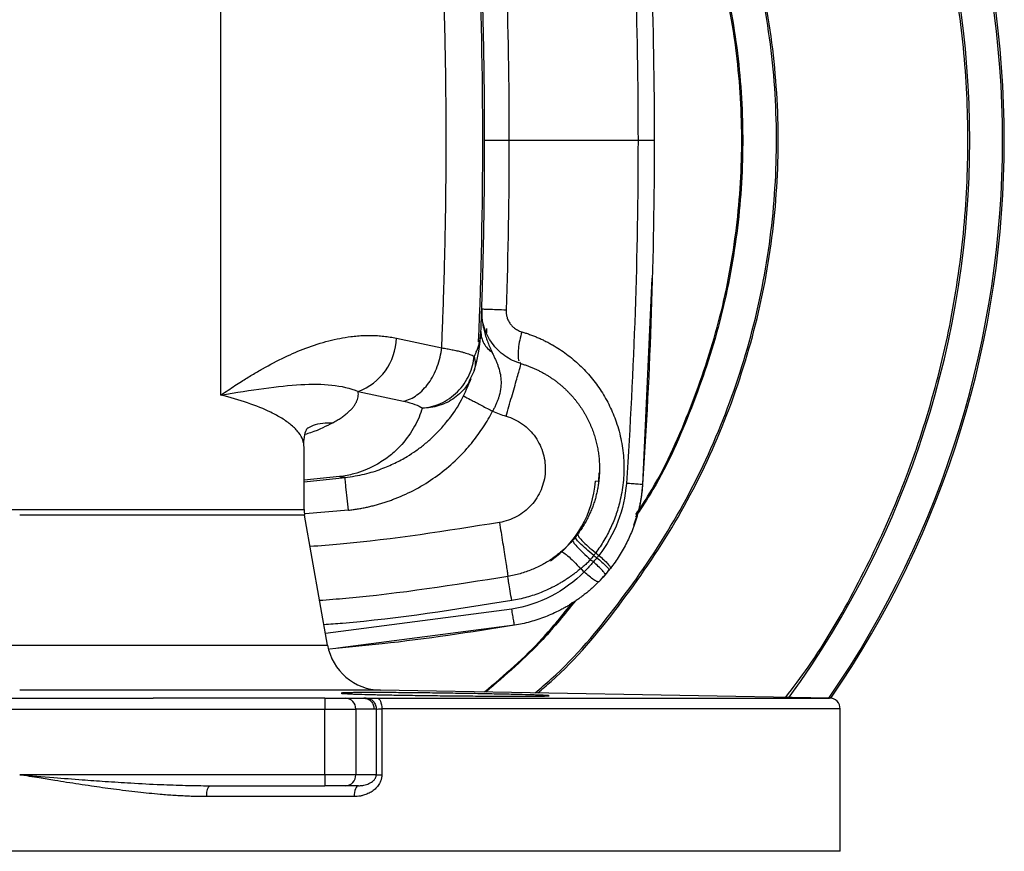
# Model space of a CAD drawing. Header units: millimetres. Extents: x 415 to 1550, y 0 to 812.
# Tile 39 of 51: x 814 to 904, y 657 to 733. Entities that reach past the tile are written whole.
import ezdxf

# ---------------------------------------------------------------- set-up
doc = ezdxf.new("R2010")
doc.units = ezdxf.units.MM

msp = doc.modelspace()

# ---------------------------------------------------------------- linework, layer by layer
at = {"color": 7, "linetype": 'Continuous', "lineweight": 25}
for p, q in [((832.129, 699.077), (832.129, 745.632)), ((858.468, 722.355), (856.244, 722.355)), ((870.262, 722.355), (858.468, 722.355)), ((871.744, 722.355), (870.262, 722.355)), ((871.531, 709.763), (870.678, 690.893)), ((856.415, 705.151), (856.4, 704.767)), ((848.178, 704.275), (852.318, 703.394)), ((859.565, 701.949), (859.466, 702.078)), ((855.283, 701.282), (854.954, 700.624)), ((844.686, 699.394), (848.826, 698.513)), ((839.744, 688.617), (839.744, 694.298)), ((839.744, 691.141), (843.486, 691.529)), ((866.687, 691.164), (866.723, 691.956)), ((866.687, 691.164), (866.362, 691.186)), ((841.884, 676.219), (839.79, 688.096)), ((858.967, 678.024), (842.829, 675.922)), ((887.762, 671.372), (846.721, 672.088)), ((841.644, 671.355), (825.951, 671.355)), ((841.644, 671.355), (841.644, 670.355)), ((843.523, 671.355), (845.203, 671.355)), ((785.845, 670.355), (841.644, 670.355)), ((841.644, 664.355), (841.644, 670.355)), ((841.644, 670.355), (844.463, 670.355)), ((844.463, 670.355), (844.463, 664.355)), ((846.138, 670.355), (844.463, 670.355)), ((846.344, 670.362), (846.138, 670.355)), ((846.344, 664.355), (846.344, 670.362)), ((846.843, 670.372), (846.843, 664.355)), ((888.744, 657.355), (888.744, 670.372)), ((841.644, 664.355), (813.744, 664.355)), ((841.644, 664.355), (841.644, 663.355)), ((844.463, 664.355), (841.644, 664.355)), ((846.344, 664.355), (844.463, 664.355)), ((831.065, 663.355), (841.644, 663.355)), ((844.718, 663.355), (843.523, 663.355)), ((844.31, 662.355), (830.837, 662.355))]:
    msp.add_line(p, q, dxfattribs=at)
at = {"color": 8, "linetype": 'Continuous', "lineweight": 25}
for p, q in [((842.969, 691.616), (839.744, 691.296)), ((843.797, 688.548), (839.831, 688.212)), ((839.79, 688.096), (813.744, 688.096)), ((858.727, 679.493), (841.699, 677.271)), ((785.604, 676.219), (841.884, 676.219)), ((846.721, 672.088), (813.744, 672.088)), ((846.409, 671.372), (887.762, 671.372)), ((888.744, 670.372), (846.843, 670.372)), ((888.744, 657.355), (738.744, 657.355))]:
    msp.add_line(p, q, dxfattribs=at)
at = {"color": 8, "linetype": 'Continuous', "lineweight": 25, "flags": 128}
msp.add_lwpolyline([(812.225, 688.617), (815.264, 688.617), (818.283, 688.617), (821.24, 688.617), (824.094, 688.617), (826.807, 688.617), (829.341, 688.617), (831.662, 688.617), (833.739, 688.617), (835.542, 688.617), (837.047, 688.617), (838.233, 688.617), (839.085, 688.617), (839.591, 688.617), (839.744, 688.617)], dxfattribs=at)
at = {"color": 7, "linetype": 'Continuous', "lineweight": 25, "flags": 128}
msp.add_lwpolyline([(844.718, 663.355), (844.638, 663.335), (844.562, 663.279), (844.491, 663.186), (844.429, 663.062), (844.379, 662.91), (844.341, 662.737), (844.318, 662.55), (844.31, 662.355)], dxfattribs=at)
at = {"color": 8, "linetype": 'Continuous', "lineweight": 25}
for centre, radius, start, end in [((813.744, 722.355), 86.843, 324.1028, 35.8972), ((813.744, 722.355), 89.841, 325.426, 34.574), ((856.71, 691.841), 9.674, 304.93374, 356.11621)]:
    msp.add_arc(centre, radius, start, end, dxfattribs=at)
at = {"color": 7, "linetype": 'Continuous', "lineweight": 25}
for centre, radius, start, end in [((813.744, 722.355), 90, 325.4855, 34.5145), ((407.244, 722.355), 448.826, 357.64695, 2.35305), ((842.8, 704.432), 5.379, 290.51483, 358.32803), ((842.744, 688.617), 3, 180, 189.99999), ((846.808, 677.087), 5, 190, 269), ((843.492, 670.384), 0.971, 358.27458, 88.1637), ((887.744, 670.372), 1, 360, 89), ((843.492, 664.325), 0.971, 271.8363, 1.72542), ((832.105, 662.592), 1.29, 143.73451, 190.58835)]:
    msp.add_arc(centre, radius, start, end, dxfattribs=at)
at = {"color": 8, "linetype": 'Continuous', "lineweight": 25}
for points, knots in [([(883.764, 671.442), (884.457, 672.354), (886.869, 675.523), (890.28, 681.451), (893.956, 689.128), (896.817, 697.156), (898.889, 705.418), (900.139, 713.846), (900.557, 722.355), (900.139, 730.864), (898.889, 739.291), (896.817, 747.554), (893.956, 755.582), (890.28, 763.259), (886.869, 769.187), (884.457, 772.356), (883.764, 773.268)], [0, 0, 0, 0, 0.031542, 0.109618, 0.187694, 0.265771, 0.343847, 0.421924, 0.5, 0.578076, 0.656153, 0.734229, 0.812306, 0.890382, 0.968458, 1, 1, 1, 1]), ([(861.102, 671.837), (861.515, 672.186), (864.279, 674.519), (868.583, 679.707), (873.823, 687.304), (877.927, 695.604), (880.914, 704.356), (882.708, 713.432), (883.281, 722.664), (882.629, 731.893), (880.738, 740.942), (877.736, 749.707), (874.792, 755.116), (873.32, 757.82)], [0, 0, 0, 0, 0.017278, 0.11555, 0.213823, 0.312095, 0.410367, 0.508639, 0.606911, 0.705183, 0.803456, 0.901728, 1, 1, 1, 1]), ([(860.859, 671.841), (861.354, 672.261), (864.183, 674.654), (868.532, 679.892), (873.724, 687.452), (877.795, 695.701), (880.761, 704.397), (882.545, 713.414), (883.123, 722.586), (882.487, 731.757), (880.626, 740.751), (877.666, 749.466), (874.758, 754.849), (873.304, 757.541)], [0, 0, 0, 0, 0.020803, 0.118723, 0.216643, 0.314562, 0.412482, 0.510402, 0.608321, 0.706241, 0.804161, 0.90208, 1, 1, 1, 1]), ([(872.106, 753.363), (873.31, 750.884), (875.719, 745.926), (878.121, 737.991), (879.582, 729.847), (880, 721.576), (879.383, 713.323), (877.757, 705.198), (875.068, 697.383), (872.458, 691.577), (870.477, 688.598), (870.021, 687.913)], [0, 0, 0, 0, 0.120498, 0.240996, 0.361495, 0.481993, 0.602491, 0.722989, 0.843488, 0.963986, 1, 1, 1, 1]), ([(859.635, 704.857), (859.567, 704.61), (859.504, 704.35), (859.398, 703.83), (859.357, 703.57), (859.304, 703.087), (859.293, 702.863), (859.305, 702.484), (859.327, 702.328), (859.363, 702.212)], [0, 0, 0, 0, 0.25, 0.25, 0.5, 0.5, 0.75, 0.75, 1, 1, 1, 1]), ([(854.954, 700.624), (854.846, 700.377), (854.532, 699.654), (853.909, 699.148), (853.499, 698.816)], [0, 0, 0, 0, 0.342999, 1, 1, 1, 1]), ([(839.744, 694.298), (839.72, 694.522), (839.673, 694.969), (839.277, 695.647), (838.638, 696.311), (837.762, 696.935), (836.491, 697.626), (834.716, 698.36), (832.972, 698.843), (832.129, 699.077)], [0, 0, 0, 0, 0.125086, 0.250311, 0.385835, 0.510921, 0.625578, 0.818977, 1, 1, 1, 1]), ([(842.36, 696.539), (841.767, 696.226), (841.058, 695.851), (840.006, 695.516), (839.835, 695.461)], [0, 0, 0, 0, 0.8365929, 1, 1, 1, 1]), ([(840.103, 696.066), (840.262, 696.152), (840.941, 696.524), (841.745, 696.532), (842.36, 696.539)], [0, 0, 0, 0, 0.234041, 1, 1, 1, 1]), ([(857.596, 687.42), (852.76, 686.65), (847.013, 685.734), (841.216, 685.287), (840.298, 685.217)], [0, 0, 0, 0, 0.841601, 1, 1, 1, 1]), ([(858.721, 680.284), (853.575, 679.46), (847.873, 678.547), (842.121, 678.108), (841.559, 678.065)], [0, 0, 0, 0, 0.902323, 1, 1, 1, 1]), ([(864.534, 680.269), (863.57, 679.064), (861.126, 676.011), (858.154, 673.463), (856.355, 671.92)], [0, 0, 0, 0, 0.39456, 1, 1, 1, 1]), ([(813.744, 664.355), (814.783, 664.27), (816.69, 664.115), (819.294, 663.913), (821.643, 663.744), (824.034, 663.59), (826.486, 663.457), (828.154, 663.407), (828.912, 663.384)], [0, 0, 0, 0, 0.205338, 0.37695, 0.514837, 0.669744, 0.849938, 1, 1, 1, 1]), ([(845.041, 663.375), (845.094, 663.383), (845.233, 663.403), (845.443, 663.457), (845.681, 663.546), (845.897, 663.661), (846.07, 663.794), (846.183, 663.919), (846.255, 664.024), (846.306, 664.132), (846.338, 664.243), (846.342, 664.318), (846.344, 664.355)], [0, 0, 0, 0, 0.099406, 0.26363, 0.399678, 0.564861, 0.699792, 0.77349, 0.838963, 0.897369, 0.950328, 1, 1, 1, 1])]:
    msp.add_open_spline(points, degree=3, knots=knots, dxfattribs=at)
at = {"color": 7, "linetype": 'Continuous', "lineweight": 25}
for points in [[(869.197, 753.716), (869.907, 743.279), (870.262, 732.816), (870.262, 722.355)], [(870.678, 753.817), (871.388, 743.345), (871.744, 732.85), (871.744, 722.355)], [(858.2, 737.868), (858.38, 732.699), (858.469, 727.527), (858.468, 722.355)], [(858.468, 722.355), (858.469, 717.183), (858.38, 712.011), (858.2, 706.841)], [(870.262, 722.355), (870.262, 711.893), (869.907, 701.431), (869.197, 690.993)], [(871.744, 722.355), (871.744, 711.859), (871.388, 701.364), (870.678, 690.893)], [(855.283, 701.282), (855.65, 702.46), (855.857, 703.674), (855.905, 704.896)], [(855.291, 702.619), (855.415, 702.161), (855.413, 701.697), (855.283, 701.282)], [(856.973, 697.601), (857.371, 697.424), (857.781, 697.274), (858.198, 697.152)], [(843.486, 691.529), (843.318, 691.51), (843.143, 691.539), (842.969, 691.616)], [(866.182, 683.823), (866.094, 683.891), (866.005, 683.959), (865.917, 684.027)], [(866.506, 684.191), (866.4, 684.067), (866.292, 683.944), (866.182, 683.823)], [(866.21, 684.405), (866.309, 684.334), (866.407, 684.263), (866.506, 684.191)], [(866.396, 684.648), (866.49, 684.569), (866.585, 684.49), (866.68, 684.41)], [(866.68, 684.41), (866.623, 684.337), (866.565, 684.264), (866.506, 684.191)], [(865.344, 682.906), (865.233, 683.003), (865.122, 683.1), (865.011, 683.197)], [(867.621, 683.069), (867.662, 683.12), (867.702, 683.171), (867.742, 683.222)], [(866.67, 682.003), (866.873, 682.208), (867.072, 682.422), (867.262, 682.641)], [(867.262, 682.641), (867.384, 682.781), (867.504, 682.924), (867.621, 683.069)], [(846.344, 670.362), (846.431, 670.368), (846.614, 670.372), (846.843, 670.372)], [(846.344, 664.355), (846.431, 664.355), (846.614, 664.355), (846.843, 664.355)]]:
    msp.add_open_spline(points, degree=3, dxfattribs=at)
for points, knots in [([(870.075, 688.157), (870.487, 688.779), (872.42, 691.691), (874.987, 697.422), (877.673, 705.221), (879.295, 713.33), (879.912, 721.567), (879.496, 729.823), (878.04, 737.951), (875.645, 745.872), (873.243, 750.821), (872.042, 753.296)], [0, 0, 0, 0, 0.032826, 0.153723, 0.27462, 0.395516, 0.516413, 0.63731, 0.758207, 0.879103, 1, 1, 1, 1]), ([(852.318, 703.394), (852.343, 703.996), (852.394, 705.199), (852.461, 707.005), (852.521, 708.811), (852.573, 710.617), (852.618, 712.423), (852.656, 714.229), (852.686, 716.035), (852.708, 717.84), (852.723, 719.646), (852.73, 721.452), (852.73, 723.258), (852.723, 725.064), (852.708, 726.87), (852.686, 728.675), (852.656, 730.481), (852.618, 732.287), (852.573, 734.093), (852.521, 735.898), (852.461, 737.704), (852.394, 739.51), (852.343, 740.714), (852.318, 741.315)], [0, 0, 0, 0, 0.047672, 0.095329, 0.142972, 0.190602, 0.238221, 0.285832, 0.333435, 0.381032, 0.428624, 0.476214, 0.523804, 0.571393, 0.618986, 0.666582, 0.714183, 0.761792, 0.809409, 0.857037, 0.904677, 0.952331, 1, 1, 1, 1]), ([(856.244, 722.355), (856.244, 722.937), (856.242, 724.102), (856.232, 725.85), (856.215, 727.597), (856.191, 729.344), (856.16, 731.09), (856.123, 732.836), (856.079, 734.581), (856.028, 736.326), (855.971, 738.07), (855.927, 739.232), (855.905, 739.813)], [0, 0, 0, 0, 0.100069, 0.200123, 0.300162, 0.400186, 0.500194, 0.600186, 0.700163, 0.800125, 0.90007, 1, 1, 1, 1]), ([(855.905, 704.896), (855.927, 705.477), (855.971, 706.639), (856.028, 708.383), (856.079, 710.127), (856.123, 711.873), (856.16, 713.618), (856.191, 715.365), (856.215, 717.112), (856.232, 718.859), (856.242, 720.607), (856.244, 721.772), (856.244, 722.355)], [0, 0, 0, 0, 0.099918, 0.199854, 0.299808, 0.399781, 0.499772, 0.599781, 0.699809, 0.799855, 0.899918, 1, 1, 1, 1]), ([(859.565, 701.949), (859.038, 702.104), (858.536, 702.347), (857.639, 702.982), (857.243, 703.374), (856.6, 704.265), (856.352, 704.764), (856.032, 705.816), (855.96, 706.368), (855.979, 706.917)], [0, 0, 0, 0, 0.25, 0.25, 0.5, 0.5, 0.75, 0.75, 1, 1, 1, 1]), ([(855.979, 706.917), (855.977, 706.861), (855.974, 706.738), (855.975, 706.539), (855.986, 706.247), (856.023, 705.836), (856.102, 705.346), (856.222, 704.835), (856.367, 704.353), (856.543, 703.87), (856.733, 703.408), (856.872, 703.105), (856.94, 702.957)], [0, 0, 0, 0, 0.04058, 0.088229, 0.143004, 0.250139, 0.383599, 0.500181, 0.629939, 0.750083, 0.87773, 1, 1, 1, 1]), ([(858.2, 706.841), (857.916, 706.851), (857.626, 706.861), (857.082, 706.88), (856.829, 706.888), (856.41, 706.903), (856.245, 706.908), (856.03, 706.916), (855.979, 706.917), (855.979, 706.917)], [0, 0, 0, 0, 0.25, 0.25, 0.5, 0.5, 0.75, 0.75, 1, 1, 1, 1]), ([(858.2, 706.841), (858.2, 706.796), (858.198, 706.707), (858.207, 706.574), (858.225, 706.442), (858.252, 706.311), (858.304, 706.118), (858.404, 705.87), (858.578, 705.589), (858.794, 705.339), (859.019, 705.154), (859.235, 705.02), (859.43, 704.925), (859.567, 704.88), (859.635, 704.857)], [0, 0, 0, 0, 0.050272, 0.100157, 0.149928, 0.199853, 0.250197, 0.37486, 0.500124, 0.623967, 0.749949, 0.833293, 0.916346, 1, 1, 1, 1]), ([(855.291, 702.619), (855.319, 702.675), (855.388, 702.811), (855.496, 703.054), (855.619, 703.372), (855.739, 703.757), (855.83, 704.166), (855.885, 704.551), (855.899, 704.788), (855.905, 704.896)], [0, 0, 0, 0, 0.075802, 0.184532, 0.32603, 0.500002, 0.693999, 0.86058, 1, 1, 1, 1]), ([(855.905, 704.896), (855.897, 704.707), (855.917, 704.516), (856.01, 704.144), (856.082, 703.964), (856.365, 703.459), (856.639, 703.173), (856.94, 702.957)], [0, 0, 0, 0, 0.25, 0.25, 0.5, 0.5, 1, 1, 1, 1]), ([(859.635, 704.857), (859.755, 704.821), (859.994, 704.749), (860.35, 704.627), (860.705, 704.495), (861.057, 704.351), (861.408, 704.196), (861.758, 704.029), (862.105, 703.85), (862.779, 703.476), (863.751, 702.841), (864.936, 701.845), (866.002, 700.709), (866.926, 699.449), (867.696, 698.083), (868.325, 696.559), (868.774, 694.89), (868.995, 693.096), (868.966, 691.288), (868.709, 689.649), (868.297, 688.202), (867.879, 687.158), (867.481, 686.355), (867.152, 685.771), (866.793, 685.198), (866.529, 684.832), (866.396, 684.648)], [0, 0, 0, 0, 0.015303, 0.03067, 0.046114, 0.061652, 0.0773, 0.093074, 0.108992, 0.125072, 0.187076, 0.250068, 0.312492, 0.375043, 0.437707, 0.5, 0.571656, 0.642783, 0.71418, 0.785601, 0.839, 0.892781, 0.919231, 0.945911, 0.972831, 1, 1, 1, 1]), ([(832.129, 699.077), (832.35, 699.226), (832.78, 699.516), (833.411, 699.93), (834.149, 700.403), (834.988, 700.922), (836.299, 701.688), (837.923, 702.542), (839.94, 703.415), (841.954, 704.065), (843.541, 704.376), (844.628, 704.489), (845.242, 704.525), (845.847, 704.533), (846.442, 704.512), (847.029, 704.463), (847.607, 704.387), (847.988, 704.312), (848.178, 704.275)], [0, 0, 0, 0, 0.0438834, 0.0855474, 0.1249954, 0.1891877, 0.2499987, 0.3795788, 0.4999787, 0.6284468, 0.749935, 0.7872737, 0.8240084, 0.8601766, 0.8958178, 0.9309732, 0.9656857, 1, 1, 1, 1]), ([(848.826, 698.513), (849.246, 698.605), (849.666, 698.8), (850.451, 699.37), (850.817, 699.745), (851.45, 700.631), (851.717, 701.14), (852.12, 702.231), (852.256, 702.813), (852.318, 703.394)], [0, 0, 0, 0, 0.25, 0.25, 0.5, 0.5, 0.75, 0.75, 1, 1, 1, 1]), ([(852.318, 703.394), (852.4, 703.38), (852.566, 703.354), (852.806, 703.312), (853.042, 703.268), (853.271, 703.223), (853.494, 703.177), (853.71, 703.129), (853.918, 703.08), (854.147, 703.023), (854.393, 702.955), (854.649, 702.877), (854.887, 702.795), (855.106, 702.709), (855.229, 702.649), (855.291, 702.619)], [0, 0, 0, 0, 0.060021, 0.120793, 0.182296, 0.244513, 0.307421, 0.370998, 0.435219, 0.500057, 0.593873, 0.690877, 0.790979, 0.894064, 1, 1, 1, 1]), ([(856.94, 702.957), (856.989, 702.85), (857.086, 702.64), (857.224, 702.333), (857.351, 702.035), (857.506, 701.634), (857.66, 701.12), (857.756, 700.468), (857.738, 699.774), (857.63, 699.201), (857.5, 698.77), (857.4, 698.491), (857.279, 698.201), (857.138, 697.901), (857.029, 697.702), (856.973, 697.601)], [0, 0, 0, 0, 0.065275, 0.128668, 0.190244, 0.250054, 0.375863, 0.500037, 0.621996, 0.749918, 0.795245, 0.843064, 0.893241, 0.945614, 1, 1, 1, 1]), ([(850.553, 697.886), (851.09, 697.924), (851.663, 698.059), (852.774, 698.558), (853.309, 698.924), (854.216, 699.83), (854.585, 700.368), (855.098, 701.491), (855.242, 702.072), (855.291, 702.619)], [0, 0, 0, 0, 0.25, 0.25, 0.5, 0.5, 0.75, 0.75, 1, 1, 1, 1]), ([(858.198, 697.152), (858.364, 697.716), (858.543, 698.325), (858.8, 699.21), (858.883, 699.499), (859.041, 700.047), (859.115, 700.305), (859.249, 700.773), (859.308, 700.983), (859.408, 701.342), (859.45, 701.491), (859.545, 701.843), (859.57, 701.947), (859.565, 701.949)], [0, 0, 0, 0, 0.25, 0.25, 0.375, 0.375, 0.5, 0.5, 0.625, 0.625, 0.75, 0.75, 1, 1, 1, 1]), ([(859.565, 701.948), (859.669, 701.917), (859.875, 701.854), (860.179, 701.748), (860.477, 701.634), (860.77, 701.51), (861.058, 701.378), (861.339, 701.239), (861.614, 701.091), (861.882, 700.936), (862.144, 700.773), (862.399, 700.604), (862.647, 700.429), (862.888, 700.247), (863.122, 700.059), (863.349, 699.865), (863.569, 699.666), (863.781, 699.462), (863.985, 699.254), (864.182, 699.041), (864.372, 698.824), (864.554, 698.603), (864.728, 698.378), (864.895, 698.15), (865.054, 697.92), (865.206, 697.686), (865.35, 697.45), (865.487, 697.212), (865.616, 696.972), (865.737, 696.731), (865.851, 696.488), (865.958, 696.244), (866.058, 695.999), (866.15, 695.753), (866.236, 695.507), (866.314, 695.261), (866.385, 695.014), (866.45, 694.768), (866.508, 694.522), (866.559, 694.277), (866.604, 694.032), (866.642, 693.789), (866.674, 693.546), (866.7, 693.305), (866.72, 693.065), (866.734, 692.827), (866.742, 692.59), (866.746, 692.303), (866.739, 691.963), (866.716, 691.567), (866.676, 691.166), (866.619, 690.76), (866.544, 690.349), (866.45, 689.936), (866.337, 689.52), (866.204, 689.103), (866.051, 688.686), (865.876, 688.27), (865.679, 687.856), (865.46, 687.445), (865.219, 687.039), (864.955, 686.64), (864.668, 686.248), (864.358, 685.865), (864.024, 685.493), (863.668, 685.133), (863.289, 684.788), (862.886, 684.457), (862.462, 684.145), (862.016, 683.851), (861.549, 683.579), (861.061, 683.329), (860.555, 683.104), (860.03, 682.904), (859.488, 682.733), (858.931, 682.589), (858.551, 682.521), (858.36, 682.486)], [0, 0, 0, 0, 0.012026, 0.023978, 0.035856, 0.047661, 0.059392, 0.07105, 0.082635, 0.094145, 0.105583, 0.116946, 0.128236, 0.139453, 0.150596, 0.161666, 0.172662, 0.183584, 0.194433, 0.205208, 0.21591, 0.226538, 0.237093, 0.247574, 0.257981, 0.268315, 0.278576, 0.288763, 0.298876, 0.308916, 0.318882, 0.328775, 0.338594, 0.34834, 0.358012, 0.367611, 0.377136, 0.386587, 0.395965, 0.405269, 0.4145, 0.423658, 0.432741, 0.441751, 0.450688, 0.459551, 0.468341, 0.477057, 0.491519, 0.506236, 0.521208, 0.536435, 0.551917, 0.567655, 0.583647, 0.599894, 0.616397, 0.633154, 0.650167, 0.667434, 0.684957, 0.702734, 0.720767, 0.739054, 0.757597, 0.776395, 0.795447, 0.814755, 0.834318, 0.854136, 0.874208, 0.894536, 0.915119, 0.935957, 0.957049, 0.978397, 1, 1, 1, 1]), ([(852.752, 696.624), (852.853, 696.739), (853.437, 697.405), (854.23, 698.731), (854.736, 699.941), (855.01, 700.597)], [0, 0, 0, 0, 0.0877904, 0.5053236, 1, 1, 1, 1]), ([(832.129, 699.077), (833.542, 699.317), (834.858, 699.524), (837.29, 699.85), (838.404, 699.97), (840.457, 700.086), (841.396, 700.082), (843.137, 699.895), (843.941, 699.711), (844.686, 699.394)], [0, 0, 0, 0, 0.25, 0.25, 0.5, 0.5, 0.75, 0.75, 1, 1, 1, 1]), ([(842.36, 696.539), (842.429, 696.577), (842.566, 696.653), (842.761, 696.768), (842.946, 696.884), (843.123, 697), (843.29, 697.116), (843.448, 697.233), (843.597, 697.351), (843.736, 697.469), (843.867, 697.587), (843.988, 697.706), (844.1, 697.826), (844.236, 697.986), (844.384, 698.186), (844.522, 698.427), (844.622, 698.669), (844.683, 698.91), (844.709, 699.152), (844.693, 699.313), (844.686, 699.394)], [0, 0, 0, 0, 0.041716, 0.083383, 0.125011, 0.166613, 0.208203, 0.249792, 0.291392, 0.333017, 0.374679, 0.41639, 0.458162, 0.500008, 0.583517, 0.666824, 0.750027, 0.833224, 0.916516, 1, 1, 1, 1]), ([(848.826, 698.513), (849.229, 698.427), (849.582, 698.33), (850.163, 698.118), (850.392, 698.005), (850.553, 697.886)], [0, 0, 0, 0, 0.5, 0.5, 1, 1, 1, 1]), ([(853.499, 698.816), (853.062, 698.503), (852.571, 698.262), (851.562, 697.953), (851.045, 697.883), (850.553, 697.886)], [0, 0, 0, 0, 0.5, 0.5, 1, 1, 1, 1]), ([(854.338, 698.984), (854.337, 698.983), (854.393, 698.952), (854.648, 698.816), (854.848, 698.71), (855.362, 698.441), (855.673, 698.278), (856.324, 697.939), (856.66, 697.763), (856.973, 697.601)], [0, 0, 0, 0, 0.25, 0.25, 0.5, 0.5, 0.75, 0.75, 1, 1, 1, 1]), ([(850.553, 697.886), (850.379, 697.329), (850.148, 696.772), (849.538, 695.664), (849.16, 695.111), (848.428, 694.291), (848.155, 694.019), (847.532, 693.48), (847.182, 693.214), (846.564, 692.822), (846.342, 692.694), (845.854, 692.441), (845.589, 692.317), (844.994, 692.08), (844.665, 691.967), (844.095, 691.814), (843.892, 691.766), (843.454, 691.681), (843.219, 691.644), (842.969, 691.616)], [0, 0, 0, 0, 0.25, 0.25, 0.5, 0.5, 0.625, 0.625, 0.75, 0.75, 0.8125, 0.8125, 0.875, 0.875, 0.9375, 0.9375, 0.96875, 0.96875, 1, 1, 1, 1]), ([(843.797, 688.548), (843.935, 688.565), (844.211, 688.598), (844.623, 688.66), (845.033, 688.732), (845.44, 688.814), (845.845, 688.905), (846.248, 689.007), (846.648, 689.118), (847.046, 689.24), (847.441, 689.371), (848.355, 689.699), (849.753, 690.32), (851.539, 691.394), (853.182, 692.676), (854.362, 693.857), (855.166, 694.812), (855.67, 695.474), (856.14, 696.159), (856.579, 696.867), (856.842, 697.356), (856.973, 697.601)], [0, 0, 0, 0, 0.025101, 0.05014, 0.075133, 0.100094, 0.125039, 0.149983, 0.17494, 0.199927, 0.224957, 0.250045, 0.374973, 0.499973, 0.624927, 0.749921, 0.800069, 0.85003, 0.899925, 0.949875, 1, 1, 1, 1]), ([(843.486, 691.529), (844.103, 691.625), (845.349, 691.819), (846.818, 692.305), (848.087, 692.851), (849.115, 693.417), (850.002, 693.998), (850.788, 694.595), (851.541, 695.26), (852.301, 696.021), (852.727, 696.567), (852.96, 696.866)], [0, 0, 0, 0, 0.104356, 0.210648, 0.315932, 0.426881, 0.519838, 0.621929, 0.733324, 0.854159, 1, 1, 1, 1]), ([(858.198, 697.152), (858.736, 696.993), (859.248, 696.743), (860.16, 696.089), (860.56, 695.684), (861.204, 694.766), (861.448, 694.252), (861.753, 693.172), (861.813, 692.606), (861.744, 691.486), (861.614, 690.932), (861.179, 689.898), (860.873, 689.418), (860.121, 688.585), (859.674, 688.233), (858.688, 687.696), (858.15, 687.511), (857.596, 687.42)], [0, 0, 0, 0, 0.125, 0.125, 0.25, 0.25, 0.375, 0.375, 0.5, 0.5, 0.625, 0.625, 0.75, 0.75, 0.875, 0.875, 1, 1, 1, 1]), ([(839.74, 694.276), (839.728, 694.523), (839.702, 695.059), (839.913, 695.899), (840.031, 696.026), (840.091, 696.091)], [0, 0, 0, 0, 0.296197, 0.641972, 1, 1, 1, 1]), ([(843.797, 688.548), (843.757, 688.899), (843.715, 689.278), (843.635, 690.011), (843.597, 690.364), (843.536, 690.946), (843.514, 691.173), (843.487, 691.464), (843.483, 691.529), (843.486, 691.529)], [0, 0, 0, 0, 0.25, 0.25, 0.5, 0.5, 0.75, 0.75, 1, 1, 1, 1]), ([(869.197, 690.993), (869.115, 689.8), (868.855, 688.619), (868.001, 686.391), (867.408, 685.344), (866.68, 684.41)], [0, 0, 0, 0, 0.5, 0.5, 1, 1, 1, 1]), ([(870.678, 690.893), (870.668, 690.767), (870.649, 690.516), (870.608, 690.14), (870.557, 689.766), (870.496, 689.392), (870.424, 689.019), (870.343, 688.648), (870.251, 688.28), (870.149, 687.913), (870.037, 687.549), (869.915, 687.187), (869.749, 686.735), (869.527, 686.196), (869.236, 685.576), (868.912, 684.966), (868.555, 684.368), (868.168, 683.783), (867.884, 683.41), (867.742, 683.222)], [0, 0, 0, 0, 0.045157, 0.090368, 0.135636, 0.180963, 0.226349, 0.271797, 0.317308, 0.362883, 0.408525, 0.454235, 0.500014, 0.581581, 0.663843, 0.746808, 0.830484, 0.914878, 1, 1, 1, 1]), ([(870.677, 690.893), (870.677, 690.893), (870.645, 690.895), (870.507, 690.904), (870.4, 690.911), (870.123, 690.93), (869.955, 690.942), (869.588, 690.966), (869.391, 690.98), (869.197, 690.993)], [0, 0, 0, 0, 0.25, 0.25, 0.5, 0.5, 0.75, 0.75, 1, 1, 1, 1]), ([(870.678, 690.893), (870.598, 690.111), (870.469, 688.829), (870.026, 687.623), (869.853, 687.153)], [0, 0, 0, 0, 0.61002, 1, 1, 1, 1]), ([(857.596, 687.42), (857.691, 686.839), (857.793, 686.212), (857.939, 685.302), (857.986, 685.004), (858.075, 684.441), (858.117, 684.175), (858.192, 683.693), (858.225, 683.477), (858.28, 683.108), (858.302, 682.955), (858.353, 682.594), (858.365, 682.487), (858.36, 682.486)], [0, 0, 0, 0, 0.25, 0.25, 0.375, 0.375, 0.5, 0.5, 0.625, 0.625, 0.75, 0.75, 1, 1, 1, 1]), ([(866.21, 684.405), (865.975, 684.602), (865.737, 684.807), (865.301, 685.198), (865.103, 685.383), (864.788, 685.697), (864.672, 685.825), (864.535, 686.006), (864.514, 686.059), (864.531, 686.08)], [0, 0, 0, 0, 0.25, 0.25, 0.5, 0.5, 0.75, 0.75, 1, 1, 1, 1]), ([(864.761, 686.377), (864.735, 686.342), (864.748, 686.275), (864.87, 686.072), (864.98, 685.935), (865.286, 685.612), (865.482, 685.425), (865.918, 685.038), (866.157, 684.838), (866.396, 684.648)], [0, 0, 0, 0, 0.25, 0.25, 0.5, 0.5, 0.75, 0.75, 1, 1, 1, 1]), ([(864.287, 685.789), (864.269, 685.768), (864.288, 685.713), (864.419, 685.522), (864.531, 685.388), (864.837, 685.057), (865.03, 684.862), (865.456, 684.45), (865.688, 684.234), (865.917, 684.027)], [0, 0, 0, 0, 0.25, 0.25, 0.5, 0.5, 0.75, 0.75, 1, 1, 1, 1]), ([(863.214, 684.73), (863.245, 684.756), (863.31, 684.746), (863.515, 684.633), (863.656, 684.53), (863.992, 684.243), (864.188, 684.059), (864.596, 683.648), (864.809, 683.422), (865.011, 683.197)], [0, 0, 0, 0, 0.25, 0.25, 0.5, 0.5, 0.75, 0.75, 1, 1, 1, 1]), ([(865.917, 684.027), (865.872, 683.977), (865.782, 683.877), (865.639, 683.732), (865.49, 683.591), (865.336, 683.454), (865.176, 683.322), (865.067, 683.239), (865.011, 683.197)], [0, 0, 0, 0, 0.164236, 0.329464, 0.495671, 0.662843, 0.83096, 1, 1, 1, 1]), ([(866.21, 684.405), (866.163, 684.342), (866.067, 684.215), (865.967, 684.09), (865.917, 684.027)], [0, 0, 0, 0, 0.493847, 1, 1, 1, 1]), ([(866.396, 684.648), (866.366, 684.607), (866.306, 684.525), (866.242, 684.445), (866.21, 684.405)], [0, 0, 0, 0, 0.501074, 1, 1, 1, 1]), ([(866.506, 684.191), (866.662, 684.06), (866.821, 683.924), (867.111, 683.663), (867.243, 683.539), (867.452, 683.329), (867.528, 683.242), (867.619, 683.12), (867.632, 683.083), (867.621, 683.069)], [0, 0, 0, 0, 0.25, 0.25, 0.5, 0.5, 0.75, 0.75, 1, 1, 1, 1]), ([(866.68, 684.41), (866.836, 684.28), (866.993, 684.142), (867.279, 683.876), (867.407, 683.747), (867.606, 683.525), (867.677, 683.431), (867.754, 683.292), (867.761, 683.246), (867.742, 683.222)], [0, 0, 0, 0, 0.25, 0.25, 0.5, 0.5, 0.75, 0.75, 1, 1, 1, 1]), ([(865.011, 683.197), (864.921, 683.121), (864.739, 682.969), (864.46, 682.751), (864.176, 682.541), (863.887, 682.34), (863.594, 682.147), (863.297, 681.963), (862.996, 681.787), (862.692, 681.62), (862.384, 681.462), (861.964, 681.26), (861.427, 681.029), (860.765, 680.785), (860.093, 680.58), (859.411, 680.408), (858.951, 680.325), (858.721, 680.284)], [0, 0, 0, 0, 0.050903, 0.1016, 0.152092, 0.202383, 0.252474, 0.302368, 0.352068, 0.401577, 0.450899, 0.500039, 0.600545, 0.700724, 0.80064, 0.90037, 1, 1, 1, 1]), ([(866.182, 683.823), (866.138, 683.772), (866.049, 683.669), (865.912, 683.516), (865.773, 683.362), (865.632, 683.209), (865.489, 683.056), (865.392, 682.956), (865.344, 682.906)], [0, 0, 0, 0, 0.163682, 0.328511, 0.494521, 0.66175, 0.830238, 1, 1, 1, 1]), ([(867.262, 682.641), (867.275, 682.655), (867.263, 682.693), (867.177, 682.822), (867.103, 682.912), (866.9, 683.134), (866.772, 683.265), (866.489, 683.541), (866.335, 683.685), (866.182, 683.823)], [0, 0, 0, 0, 0.25, 0.25, 0.5, 0.5, 0.75, 0.75, 1, 1, 1, 1]), ([(867.644, 683.174), (867.469, 682.906), (867.278, 682.614), (867.024, 682.381), (867.004, 682.362)], [0, 0, 0, 0, 0.920483, 1, 1, 1, 1]), ([(858.36, 682.486), (853.44, 681.699), (847.728, 680.786), (841.966, 680.339), (841.169, 680.277)], [0, 0, 0, 0, 0.86154, 1, 1, 1, 1]), ([(858.721, 680.284), (858.673, 680.575), (858.625, 680.87), (858.535, 681.416), (858.494, 681.667), (858.427, 682.077), (858.402, 682.235), (858.368, 682.439), (858.361, 682.486), (858.361, 682.486)], [0, 0, 0, 0, 0.25, 0.25, 0.5, 0.5, 0.75, 0.75, 1, 1, 1, 1]), ([(865.344, 682.906), (864.463, 682.016), (863.436, 681.259), (861.193, 680.1), (859.976, 679.697), (858.727, 679.493)], [0, 0, 0, 0, 0.5, 0.5, 1, 1, 1, 1]), ([(866.67, 682.003), (866.649, 681.981), (866.601, 681.981), (866.451, 682.04), (866.348, 682.098), (866.099, 682.267), (865.954, 682.378), (865.651, 682.628), (865.494, 682.767), (865.344, 682.906)], [0, 0, 0, 0, 0.25, 0.25, 0.5, 0.5, 0.75, 0.75, 1, 1, 1, 1]), ([(866.67, 682.003), (866.582, 681.915), (866.406, 681.739), (866.133, 681.485), (865.855, 681.238), (865.571, 681), (865.282, 680.771), (864.989, 680.55), (864.691, 680.337), (864.389, 680.133), (864.083, 679.938), (863.773, 679.752), (863.46, 679.574), (863.031, 679.345), (862.479, 679.078), (861.798, 678.791), (861.104, 678.542), (860.4, 678.33), (859.688, 678.153), (859.207, 678.067), (858.967, 678.024)], [0, 0, 0, 0, 0.042695, 0.0852, 0.127516, 0.169644, 0.211586, 0.253342, 0.294913, 0.3363, 0.377505, 0.418529, 0.459372, 0.500036, 0.583963, 0.667637, 0.751067, 0.834263, 0.917238, 1, 1, 1, 1]), ([(856.23, 671.922), (858.057, 673.486), (860.985, 675.992), (863.391, 678.993), (864.295, 680.121)], [0, 0, 0, 0, 0.624341, 1, 1, 1, 1]), ([(858.967, 678.024), (858.967, 678.024), (858.962, 678.055), (858.94, 678.192), (858.922, 678.297), (858.878, 678.57), (858.851, 678.738), (858.791, 679.102), (858.759, 679.299), (858.727, 679.493)], [0, 0, 0, 0, 0.25, 0.25, 0.5, 0.5, 0.75, 0.75, 1, 1, 1, 1]), ([(858.967, 678.024), (854.94, 677.393), (849.319, 676.513), (843.656, 675.993), (842.049, 675.845)], [0, 0, 0, 0, 0.7163573, 1, 1, 1, 1]), ([(852.635, 671.813), (853.263, 671.804), (853.88, 671.795), (854.79, 671.78), (855.091, 671.775), (855.688, 671.765), (855.985, 671.76), (856.847, 671.744), (857.393, 671.733), (858.425, 671.711), (858.914, 671.7), (859.791, 671.679), (860.184, 671.668), (860.705, 671.653), (860.867, 671.648), (861.16, 671.638), (861.425, 671.629), (861.634, 671.62), (861.814, 671.611), (861.891, 671.607), (862.074, 671.594), (862.135, 671.587), (862.135, 671.577), (862.121, 671.574), (862.06, 671.568), (862.014, 671.565), (861.832, 671.557), (861.653, 671.552), (861.297, 671.547), (861.162, 671.545), (860.868, 671.543), (860.709, 671.542), (860.193, 671.539), (859.801, 671.538), (858.915, 671.538), (858.434, 671.539), (857.663, 671.542), (857.397, 671.543), (856.848, 671.545), (856.563, 671.547), (855.7, 671.552), (855.107, 671.557), (853.891, 671.567), (853.263, 671.573), (852.007, 671.587), (851.39, 671.595), (850.48, 671.607), (850.179, 671.611), (849.582, 671.62), (849.286, 671.624), (848.423, 671.638), (847.877, 671.648), (846.845, 671.668), (846.356, 671.679), (845.479, 671.7), (845.086, 671.711), (844.565, 671.727), (844.404, 671.733), (844.111, 671.744), (843.846, 671.754), (843.637, 671.765), (843.456, 671.775), (843.379, 671.78), (843.196, 671.795), (843.136, 671.804), (843.135, 671.817), (843.15, 671.821), (843.211, 671.829), (843.257, 671.833), (843.438, 671.843), (843.617, 671.849), (843.974, 671.857), (844.108, 671.859), (844.402, 671.863), (844.562, 671.864), (845.077, 671.868), (845.47, 671.87), (846.355, 671.87), (846.836, 671.868), (847.608, 671.865), (847.873, 671.863), (848.423, 671.859), (848.707, 671.857), (849.571, 671.85), (850.163, 671.844), (851.38, 671.83), (852.008, 671.822), (852.635, 671.813)], [0, 0, 0, 0, 0.03125, 0.03125, 0.046875, 0.046875, 0.0625, 0.0625, 0.09375, 0.09375, 0.125, 0.125, 0.15625, 0.15625, 0.171875, 0.171875, 0.1875, 0.203125, 0.203125, 0.21875, 0.21875, 0.25, 0.25, 0.265625, 0.265625, 0.28125, 0.28125, 0.3125, 0.3125, 0.328125, 0.328125, 0.34375, 0.34375, 0.375, 0.375, 0.40625, 0.40625, 0.421875, 0.421875, 0.4375, 0.4375, 0.46875, 0.46875, 0.5, 0.5, 0.53125, 0.53125, 0.546875, 0.546875, 0.5625, 0.5625, 0.59375, 0.59375, 0.625, 0.625, 0.65625, 0.65625, 0.671875, 0.671875, 0.6875, 0.703125, 0.703125, 0.71875, 0.71875, 0.75, 0.75, 0.765625, 0.765625, 0.78125, 0.78125, 0.8125, 0.8125, 0.828125, 0.828125, 0.84375, 0.84375, 0.875, 0.875, 0.90625, 0.90625, 0.921875, 0.921875, 0.9375, 0.9375, 0.96875, 0.96875, 1, 1, 1, 1]), ([(801.538, 671.355), (802.242, 671.356), (803.638, 671.36), (805.716, 671.364), (807.762, 671.368), (809.779, 671.37), (811.77, 671.372), (813.089, 671.372), (813.744, 671.372)], [0, 0, 0, 0, 0.173039, 0.343205, 0.510738, 0.675884, 0.838888, 1, 1, 1, 1]), ([(813.744, 671.372), (814.731, 671.372), (816.722, 671.371), (819.739, 671.368), (822.821, 671.363), (824.899, 671.357), (825.951, 671.355)], [0, 0, 0, 0, 0.2424009, 0.4893133, 0.7415716, 1, 1, 1, 1]), ([(841.644, 671.355), (841.684, 671.355), (841.763, 671.355), (841.882, 671.355), (842, 671.355), (842.116, 671.355), (842.293, 671.355), (842.525, 671.355), (842.795, 671.355), (843.038, 671.355), (843.22, 671.355), (843.354, 671.355), (843.45, 671.355), (843.499, 671.355), (843.523, 671.355)], [0, 0, 0, 0, 0.048971, 0.097697, 0.146353, 0.195114, 0.244154, 0.371982, 0.500031, 0.627859, 0.755908, 0.837359, 0.918452, 1, 1, 1, 1]), ([(845.412, 671.362), (845.372, 671.36), (845.305, 671.358), (845.233, 671.356), (845.203, 671.355)], [0, 0, 0, 0, 0.5850977, 1, 1, 1, 1]), ([(845.203, 671.355), (845.235, 671.353), (845.3, 671.351), (845.398, 671.333), (845.497, 671.304), (845.595, 671.262), (845.69, 671.208), (845.78, 671.141), (845.881, 671.045), (845.983, 670.913), (846.067, 670.745), (846.125, 670.557), (846.133, 670.426), (846.138, 670.355)], [0, 0, 0, 0, 0.065429, 0.133316, 0.203405, 0.275368, 0.348809, 0.423279, 0.498288, 0.624884, 0.749126, 0.862685, 1, 1, 1, 1]), ([(845.412, 671.362), (845.427, 671.362), (845.458, 671.363), (845.513, 671.365), (845.575, 671.366), (845.644, 671.367), (845.719, 671.368), (845.829, 671.37), (845.981, 671.371), (846.184, 671.372), (846.334, 671.372), (846.409, 671.372)], [0, 0, 0, 0, 0.083979, 0.167233, 0.250114, 0.332984, 0.416201, 0.500123, 0.667212, 0.832849, 1, 1, 1, 1]), ([(845.412, 671.362), (845.522, 671.36), (845.64, 671.338), (845.869, 671.239), (845.979, 671.162), (846.161, 670.967), (846.232, 670.85), (846.323, 670.605), (846.344, 670.479), (846.344, 670.362)], [0, 0, 0, 0, 0.25, 0.25, 0.5, 0.5, 0.75, 0.75, 1, 1, 1, 1]), ([(846.409, 671.372), (846.523, 671.367), (846.636, 671.258), (846.796, 670.888), (846.843, 670.631), (846.843, 670.372)], [0, 0, 0, 0, 0.5, 0.5, 1, 1, 1, 1]), ([(830.837, 662.355), (830.654, 662.355), (830.281, 662.357), (829.713, 662.37), (829.125, 662.391), (828.517, 662.42), (827.891, 662.457), (827.245, 662.503), (826.132, 662.593), (824.487, 662.759), (822.389, 663.018), (820.214, 663.324), (818.429, 663.596), (816.839, 663.85), (815.411, 664.081), (814.339, 664.257), (813.744, 664.355)], [0, 0, 0, 0, 0.032455, 0.065987, 0.100602, 0.136307, 0.173106, 0.211004, 0.250005, 0.368944, 0.499997, 0.617785, 0.749982, 0.812579, 0.895918, 1, 1, 1, 1]), ([(846.843, 664.355), (846.842, 664.315), (846.84, 664.237), (846.826, 664.12), (846.804, 664.003), (846.764, 663.853), (846.694, 663.67), (846.549, 663.405), (846.309, 663.108), (845.965, 662.829), (845.577, 662.613), (845.214, 662.481), (844.885, 662.403), (844.599, 662.362), (844.407, 662.357), (844.31, 662.355)], [0, 0, 0, 0, 0.031131, 0.062219, 0.093478, 0.125115, 0.186571, 0.250139, 0.370545, 0.499916, 0.622333, 0.749874, 0.832888, 0.916063, 1, 1, 1, 1]), ([(828.912, 663.384), (828.949, 663.383), (829.668, 663.358), (830.385, 663.356), (831.065, 663.355)], [0, 0, 0, 0, 0.052295, 1, 1, 1, 1]), ([(843.523, 663.355), (843.509, 663.355), (843.48, 663.355), (843.429, 663.355), (843.373, 663.355), (843.309, 663.355), (843.203, 663.355), (843.038, 663.355), (842.796, 663.355), (842.526, 663.355), (842.269, 663.355), (842.039, 663.355), (841.843, 663.355), (841.71, 663.355), (841.644, 663.355)], [0, 0, 0, 0, 0.048971, 0.097697, 0.146353, 0.195114, 0.244154, 0.371982, 0.500031, 0.627859, 0.755908, 0.837359, 0.918452, 1, 1, 1, 1]), ([(844.718, 663.355), (844.778, 663.356), (844.887, 663.358), (844.994, 663.37), (845.041, 663.375)], [0, 0, 0, 0, 0.563149, 1, 1, 1, 1])]:
    msp.add_open_spline(points, degree=3, knots=knots, dxfattribs=at)

doc.saveas('drawing.dxf')
